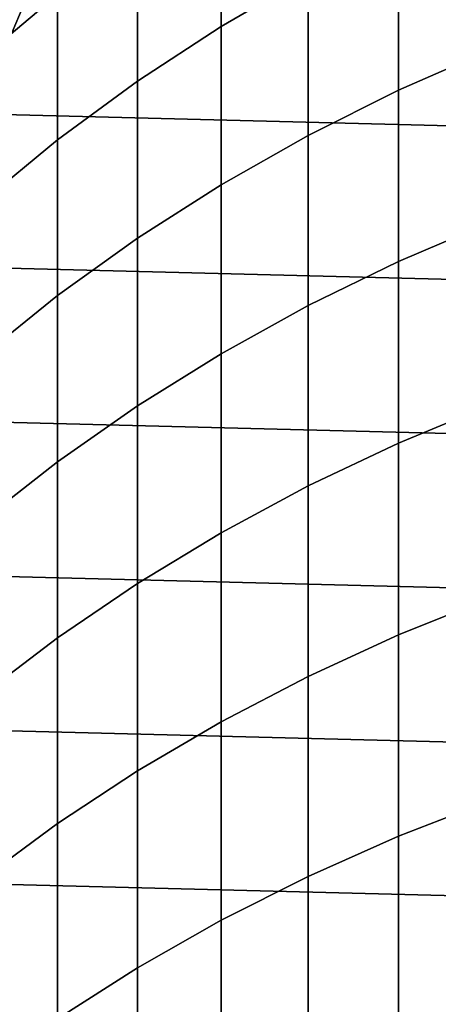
# Model space of a CAD drawing. Header units: metres. Extents: x -22 to 95, y -240 to 22.
# Tile 62 of 180: x -9.27 to -6.24, y -3.41 to 3.7. Entities that reach past the tile are written whole.
import ezdxf

# ---------------------------------------------------------------- set-up
doc = ezdxf.new("R2010")
doc.units = ezdxf.units.M
doc.layers.add('solid_10_151_013_XXX', color=7, linetype='CONTINUOUS')

msp = doc.modelspace()

# ---------------------------------------------------------------- linework, layer by layer
at = {"layer": 'solid_10_151_013_XXX'}
for points in [[(-21.297699, 5.514322), (21.54973, 4.428241), (21.746239, 3.33181), (-21.54973, 4.428241)], [(-7.812062, 3.654994, 269.945618), (-7.182433, 4.020453, 270.154022), (-7.182433, 5.095706, 268.177917), (-7.812062, 4.722231, 267.984253)], [(-9.545941, 3.422468, 267.310242), (-8.995679, 3.884293, 267.549744), (-8.995679, 4.855851, 265.581116), (-9.545941, 4.384847, 265.360229)], [(-13.421304, 4.788645, 136), (-9.084583, 4.179736, 136), (-9.324752, 3.612345, 136), (-13.672745, 4.014786, 136)], [(-8.417112, 3.259442, 269.720062), (-7.812062, 3.654994, 269.945618), (-7.812062, 4.722231, 267.984253), (-8.417112, 4.318003, 267.774628)], [(-6.530205, 3.193645, 272.289459), (-5.85743, 3.488465, 272.473541), (-5.85743, 4.656593, 270.516785), (-6.530205, 4.35467, 270.344604)], [(-21.54973, 4.428241), (21.746239, 3.33181), (21.887098, 2.225952), (-21.746239, 3.33181)], [(-7.182433, 2.867291, 272.085693), (-6.530205, 3.193645, 272.289459), (-6.530205, 4.35467, 270.344604), (-7.182433, 4.020453, 270.154022)], [(-8.995679, 2.835042, 269.478058), (-8.417112, 3.259442, 269.720062), (-8.417112, 4.318003, 267.774628), (-8.995679, 3.884293, 267.549744)], [(-9.324705, 3.612455, 135), (-9.084634, 4.179638, 135), (-20.066904, 4.191575, 135), (-20.168201, 3.673359, 135)], [(-9.324752, 3.612345, 136), (-9.084583, 4.179736, 136), (-9.084634, 4.179638, 135), (-9.324705, 3.612455, 135)], [(-7.812062, 2.510429, 271.862885), (-7.182433, 2.867291, 272.085693), (-7.182433, 4.020453, 270.154022), (-7.812062, 3.654994, 269.945618)], [(-9.545941, 2.383129, 269.220337), (-8.995679, 2.835042, 269.478058), (-8.995679, 3.884293, 267.549744), (-9.545941, 3.422468, 267.310242)], [(-8.417112, 2.124182, 271.621735), (-7.812062, 2.510429, 271.862885), (-7.812062, 3.654994, 269.945618), (-8.417112, 3.259442, 269.720062)], [(-6.530205, 1.956024, 274.186462), (-5.85743, 2.243273, 274.382141), (-5.85743, 3.488465, 272.473541), (-6.530205, 3.193645, 272.289459)], [(-21.746239, 3.33181), (21.887098, 2.225952), (21.971785, 1.1139), (-21.887098, 2.225952)], [(-8.995679, 1.709765, 271.363007), (-8.417112, 2.124182, 271.621735), (-8.417112, 3.259442, 269.720062), (-8.995679, 2.835042, 269.478058)], [(-7.182433, 1.638051, 273.969879), (-6.530205, 1.956024, 274.186462), (-6.530205, 3.193645, 272.289459), (-7.182433, 2.867291, 272.085693)], [(-7.812062, 1.290353, 273.733032), (-7.182433, 1.638051, 273.969879), (-7.182433, 2.867291, 272.085693), (-7.812062, 2.510429, 271.862885)], [(-9.545941, 1.268483, 271.087494), (-8.995679, 1.709765, 271.363007), (-8.995679, 2.835042, 269.478058), (-9.545941, 2.383129, 269.220337)], [(-8.417112, 0.914025, 273.476654), (-7.812062, 1.290353, 273.733032), (-7.812062, 2.510429, 271.862885), (-8.417112, 2.124182, 271.621735)], [(-21.887098, 2.225952), (21.971785, 1.1139), (22, 0), (-21.971785, 1.1139)], [(-6.530205, 0.643775, 276.032654), (-5.85743, 0.922996, 276.239624), (-5.85743, 2.243273, 274.382141), (-6.530205, 1.956024, 274.186462)], [(-8.995679, 0.510251, 273.201599), (-8.417112, 0.914025, 273.476654), (-8.417112, 2.124182, 271.621735), (-8.995679, 1.709765, 271.363007)], [(-7.182433, 0.334687, 275.803558), (-6.530205, 0.643775, 276.032654), (-6.530205, 1.956024, 274.186462), (-7.182433, 1.638051, 273.969879)], [(-9.545941, 0.080301, 272.908722), (-8.995679, 0.510251, 273.201599), (-8.995679, 1.709765, 271.363007), (-9.545941, 1.268483, 271.087494)], [(-7.812062, -0.003294, 275.55304), (-7.182433, 0.334687, 275.803558), (-7.182433, 1.638051, 273.969879), (-7.812062, 1.290353, 273.733032)], [(-8.417112, -0.369105, 275.281891), (-7.812062, -0.003294, 275.55304), (-7.812062, 1.290353, 273.733032), (-8.417112, 0.914025, 273.476654)], [(21.971785, -1.1139), (-22, 0), (-21.971785, 1.1139), (22, 0)], [(-8.995679, -0.761595, 274.990967), (-8.417112, -0.369105, 275.281891), (-8.417112, 0.914025, 273.476654), (-8.995679, 0.510251, 273.201599)], [(-6.530205, -0.741019, 277.825073), (-5.85743, -0.470269, 278.042999), (-5.85743, 0.922996, 276.239624), (-6.530205, 0.643775, 276.032654)], [(-7.182433, -1.040729, 277.583832), (-6.530205, -0.741019, 277.825073), (-6.530205, 0.643775, 276.032654), (-7.182433, 0.334687, 275.803558)], [(-9.545941, -1.179529, 274.681152), (-8.995679, -0.761595, 274.990967), (-8.995679, 0.510251, 273.201599), (-9.545941, 0.080301, 272.908722)], [(-7.812062, -1.368456, 277.320038), (-7.182433, -1.040729, 277.583832), (-7.182433, 0.334687, 275.803558), (-7.812062, -0.003294, 275.55304)], [(21.887098, -2.225952), (-21.971785, -1.1139), (-22, 0), (21.971785, -1.1139)], [(-8.417112, -1.723168, 277.034515), (-7.812062, -1.368456, 277.320038), (-7.812062, -0.003294, 275.55304), (-8.417112, -0.369105, 275.281891)], [(-8.995679, -2.103751, 276.72818), (-8.417112, -1.723168, 277.034515), (-8.417112, -0.369105, 275.281891), (-8.995679, -0.761595, 274.990967)], [(-6.530205, -2.196154, 279.560852), (-5.85743, -1.934306, 279.789398), (-5.85743, -0.470269, 278.042999), (-6.530205, -0.741019, 277.825073)], [(-9.545941, -2.509005, 276.401978), (-8.995679, -2.103751, 276.72818), (-8.995679, -0.761595, 274.990967), (-9.545941, -1.179529, 274.681152)], [(-7.182433, -2.486011, 279.307861), (-6.530205, -2.196154, 279.560852), (-6.530205, -0.741019, 277.825073), (-7.182433, -1.040729, 277.583832)], [(-7.812062, -2.802963, 279.031219), (-7.182433, -2.486011, 279.307861), (-7.182433, -1.040729, 277.583832), (-7.812062, -1.368456, 277.320038)], [(21.746239, -3.33181), (-21.887098, -2.225952), (-21.971785, -1.1139), (21.887098, -2.225952)], [(-8.417112, -3.146013, 278.731781), (-7.812062, -2.802963, 279.031219), (-7.812062, -1.368456, 277.320038), (-8.417112, -1.723168, 277.034515)], [(-8.995679, -3.514083, 278.410522), (-8.417112, -3.146013, 278.731781), (-8.417112, -1.723168, 277.034515), (-8.995679, -2.103751, 276.72818)], [(-6.530205, -3.71932, 281.237274), (-5.85743, -3.466789, 281.476074), (-5.85743, -1.934306, 279.789398), (-6.530205, -2.196154, 279.560852)], [(-9.545941, -3.906013, 278.06842), (-8.995679, -3.514083, 278.410522), (-8.995679, -2.103751, 276.72818), (-9.545941, -2.509005, 276.401978)], [(-7.182433, -3.998862, 280.972931), (-6.530205, -3.71932, 281.237274), (-6.530205, -2.196154, 279.560852), (-7.182433, -2.486011, 279.307861)], [(21.54973, -4.428241), (-21.746239, -3.33181), (-21.887098, -2.225952), (21.746239, -3.33181)], [(-7.812062, -4.304535, 280.683868), (-7.182433, -3.998862, 280.972931), (-7.182433, -2.486011, 279.307861), (-7.812062, -2.802963, 279.031219)], [(-8.417112, -4.635378, 280.371002), (-7.812062, -4.304535, 280.683868), (-7.812062, -2.802963, 279.031219), (-8.417112, -3.146013, 278.731781)], [(-8.995679, -4.99035, 280.035309), (-8.417112, -4.635378, 280.371002), (-8.417112, -3.146013, 278.731781), (-8.995679, -3.514083, 278.410522)], [(21.297699, -5.514322), (-21.54973, -4.428241), (-21.746239, -3.33181), (21.54973, -4.428241)]]:
    msp.add_3dface(points, dxfattribs=at)

doc.saveas('drawing.dxf')
